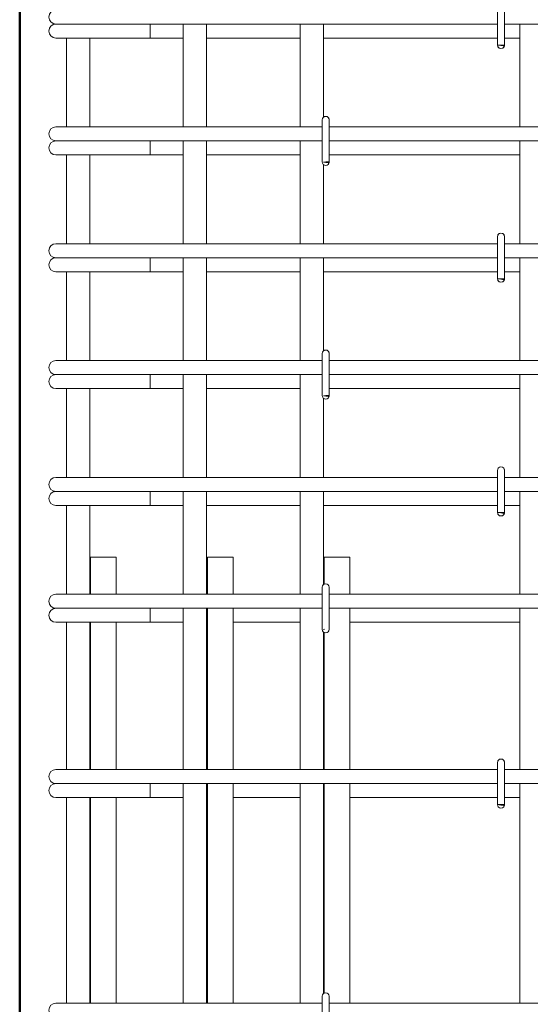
# Model space of a CAD drawing. Header units: millimetres. Extents: x 22882 to 32023, y -25742 to 9757.
# Tile 16 of 24: x 23850 to 24287, y 5917 to 6760. Entities that reach past the tile are written whole.
import ezdxf

# ---------------------------------------------------------------- set-up
doc = ezdxf.new("R2010")
doc.units = ezdxf.units.MM
doc.layers.add('S-COLS-____-OTLN', color=52, linetype='Continuous', lineweight=20)
doc.layers.add('S-RBAR-____-OTLN', color=171, linetype='Continuous', lineweight=100)

msp = doc.modelspace()

# ---------------------------------------------------------------- hatches: boundary and pattern name
at = {"layer": 'S-RBAR-____-OTLN', "lineweight": 20}
for points in [[(24264.1938, 6737.302), (24264.7896, 6738), (24258.8918, 6738), (24261.8918, 6737.605)], [(24114.1938, 6637.302), (24114.7896, 6638), (24109.9999, 6637.8541), (24111.8918, 6637.605)], [(24264.1938, 6537.302), (24264.7896, 6538), (24258.8918, 6538), (24261.8918, 6537.605)], [(24114.1938, 6437.302), (24114.7896, 6438), (24109.9999, 6437.8541), (24111.8918, 6437.605)], [(24264.1938, 6337.302), (24264.7896, 6338), (24258.8918, 6338), (24261.8918, 6337.605)], [(24110.6079, 6237.7741), (24110.6079, 6238), (24109.9999, 6237.8541)], [(24264.1938, 6087.302), (24264.7896, 6088), (24258.8918, 6088), (24261.8918, 6087.605)]]:
    msp.add_hatch(color=256, dxfattribs=at).paths.add_polyline_path(points)
h = msp.add_hatch(color=256, dxfattribs=at)
edge = h.paths.add_edge_path()
edge.add_arc((24261.8918, 6738), 3, 339.0594289, 360)
edge.add_line((24264.8918, 6738), (24261.8918, 6738))
edge.add_line((24261.8918, 6738), (24264.6937, 6736.9278))
h = msp.add_hatch(color=256, dxfattribs=at)
edge = h.paths.add_edge_path()
edge.add_arc((24111.8918, 6638), 3, 339.0594289, 360)
edge.add_line((24114.8918, 6638), (24111.8918, 6638))
edge.add_line((24111.8918, 6638), (24114.6937, 6636.9278))
h = msp.add_hatch(color=256, dxfattribs=at)
edge = h.paths.add_edge_path()
edge.add_arc((24261.8918, 6538), 3, 339.0594289, 360)
edge.add_line((24264.8918, 6538), (24261.8918, 6538))
edge.add_line((24261.8918, 6538), (24264.6937, 6536.9278))
h = msp.add_hatch(color=256, dxfattribs=at)
edge = h.paths.add_edge_path()
edge.add_arc((24111.8918, 6438), 3, 339.0594289, 360)
edge.add_line((24114.8918, 6438), (24111.8918, 6438))
edge.add_line((24111.8918, 6438), (24114.6937, 6436.9278))
h = msp.add_hatch(color=256, dxfattribs=at)
edge = h.paths.add_edge_path()
edge.add_arc((24261.8918, 6338), 3, 339.0594289, 360)
edge.add_line((24264.8918, 6338), (24261.8918, 6338))
edge.add_line((24261.8918, 6338), (24264.6937, 6336.9278))
h = msp.add_hatch(color=256, dxfattribs=at)
edge = h.paths.add_edge_path()
edge.add_arc((24261.8918, 6088), 3, 339.0594289, 360)
edge.add_line((24264.8918, 6088), (24261.8918, 6088))
edge.add_line((24261.8918, 6088), (24264.6937, 6086.9278))

# ---------------------------------------------------------------- linework, layer by layer
at = {"layer": 'S-COLS-____-OTLN', "lineweight": 50}
msp.add_line((23850, 4100.0496), (23850, 6900), dxfattribs=at)
at = {"layer": 'S-RBAR-____-OTLN', "lineweight": 20}
for p, q in [((24258.8918, 6774), (24258.8918, 6738)), ((24264.8918, 6774), (24264.8918, 6738)), ((23880.9998, 6756), (23882.2265, 6756)), ((23882.55, 6756), (23883.4493, 6756)), ((23883.4458, 6756), (23886.4819, 6756)), ((23886.4711, 6756), (23888.7336, 6756)), ((23888.7233, 6756), (23892.952, 6756)), ((23892.934, 6756), (23896.1765, 6756)), ((23896.1588, 6756), (23901.3236, 6756)), ((23901.3017, 6756), (23905.1919, 6756)), ((23905.1689, 6756), (23910.9803, 6756)), ((23910.9589, 6756), (23915.085, 6756)), ((23915.0609, 6756), (23916.9998, 6756)), ((24258.8918, 6756), (23916.9998, 6756)), ((23961.6727, 6756), (23961.6727, 6744)), ((23989.9999, 6756), (23989.9999, 6668)), ((24009.9999, 6756), (24009.9999, 6668)), ((24089.9999, 6756), (24089.9999, 6668)), ((24109.9999, 6756), (24109.9999, 6676.2061)), ((24558.8918, 6756), (24264.8918, 6756)), ((24277.9999, 6668), (24277.9999, 6756)), ((23880.9998, 6744), (23942.4557, 6744)), ((23889.9999, 6744), (23889.9999, 6668)), ((23909.9999, 6744), (23909.9999, 6668)), ((23961.6727, 6744), (23942.4557, 6744)), ((23961.6727, 6744), (23989.9999, 6744)), ((24009.9999, 6744), (24089.9999, 6744)), ((24109.9999, 6744), (24258.8918, 6744)), ((24264.8918, 6744), (24277.9999, 6744)), ((24264.7896, 6738), (24258.8918, 6738)), ((24258.8918, 6738), (24261.8918, 6737.605)), ((24264.8918, 6738), (24261.8918, 6738)), ((24261.8918, 6738), (24264.6937, 6736.9278)), ((24261.8918, 6737.605), (24264.1938, 6737.302)), ((24264.1938, 6737.302), (24264.7896, 6738)), ((24108.8918, 6674), (24108.8918, 6638)), ((24114.8918, 6674), (24114.8918, 6638)), ((23880.9998, 6668), (23891.544, 6668)), ((23891.544, 6668), (23916.9998, 6668)), ((24108.8918, 6668), (23916.9998, 6668)), ((24408.8918, 6668), (24114.8918, 6668)), ((23880.9998, 6656), (23882.2265, 6656)), ((23882.55, 6656), (23883.4493, 6656)), ((23883.4458, 6656), (23886.4819, 6656)), ((23886.4711, 6656), (23888.7336, 6656)), ((23888.7233, 6656), (23892.952, 6656)), ((23892.934, 6656), (23896.1765, 6656)), ((23896.1588, 6656), (23901.3236, 6656)), ((23901.3017, 6656), (23905.1919, 6656)), ((23905.1689, 6656), (23910.9803, 6656)), ((23910.9589, 6656), (23915.085, 6656)), ((23915.0609, 6656), (23916.9998, 6656)), ((24108.8918, 6656), (23916.9998, 6656)), ((23961.6727, 6656), (23961.6727, 6644)), ((23989.9999, 6656), (23989.9999, 6568)), ((24009.9999, 6656), (24009.9999, 6568)), ((24089.9999, 6656), (24089.9999, 6568)), ((24408.8918, 6656), (24114.8918, 6656)), ((24277.9999, 6568), (24277.9999, 6656)), ((23880.9998, 6644), (23942.4557, 6644)), ((23889.9999, 6644), (23889.9999, 6568)), ((23909.9999, 6644), (23909.9999, 6568)), ((23961.6727, 6644), (23942.4557, 6644)), ((23961.6727, 6644), (23989.9999, 6644)), ((24009.9999, 6644), (24089.9999, 6644)), ((24114.8918, 6644), (24277.9999, 6644)), ((24114.7896, 6638), (24109.9999, 6637.8541)), ((24109.9999, 6637.8541), (24111.8918, 6637.605)), ((24109.9999, 6635.7939), (24109.9999, 6568)), ((24114.8918, 6638), (24111.8918, 6638)), ((24111.8918, 6638), (24114.6937, 6636.9278)), ((24111.8918, 6637.605), (24114.1938, 6637.302)), ((24114.1938, 6637.302), (24114.7896, 6638)), ((24258.8918, 6574), (24258.8918, 6538)), ((24264.8918, 6574), (24264.8918, 6538)), ((23880.9998, 6568), (23891.544, 6568)), ((23891.544, 6568), (23916.9998, 6568)), ((24258.8918, 6568), (23916.9998, 6568)), ((24558.8918, 6568), (24264.8918, 6568)), ((23880.9998, 6556), (23882.2265, 6556)), ((23882.55, 6556), (23883.4493, 6556)), ((23883.4458, 6556), (23886.4819, 6556)), ((23886.4711, 6556), (23888.7336, 6556)), ((23888.7233, 6556), (23892.952, 6556)), ((23892.934, 6556), (23896.1765, 6556)), ((23896.1588, 6556), (23901.3236, 6556)), ((23901.3017, 6556), (23905.1919, 6556)), ((23905.1689, 6556), (23910.9803, 6556)), ((23910.9589, 6556), (23915.085, 6556)), ((23915.0609, 6556), (23916.9998, 6556)), ((24258.8918, 6556), (23916.9998, 6556)), ((23961.6727, 6556), (23961.6727, 6544)), ((23989.9999, 6556), (23989.9999, 6468)), ((24009.9999, 6556), (24009.9999, 6468)), ((24089.9999, 6556), (24089.9999, 6468)), ((24109.9999, 6556), (24109.9999, 6476.2061)), ((24558.8918, 6556), (24264.8918, 6556)), ((24277.9999, 6468), (24277.9999, 6556)), ((23880.9998, 6544), (23942.4557, 6544)), ((23889.9999, 6544), (23889.9999, 6468)), ((23909.9999, 6544), (23909.9999, 6468)), ((23961.6727, 6544), (23942.4557, 6544)), ((23961.6727, 6544), (23989.9999, 6544)), ((24009.9999, 6544), (24089.9999, 6544)), ((24109.9999, 6544), (24258.8918, 6544)), ((24264.8918, 6544), (24277.9999, 6544)), ((24264.7896, 6538), (24258.8918, 6538)), ((24258.8918, 6538), (24261.8918, 6537.605)), ((24264.8918, 6538), (24261.8918, 6538)), ((24261.8918, 6538), (24264.6937, 6536.9278)), ((24261.8918, 6537.605), (24264.1938, 6537.302)), ((24264.1938, 6537.302), (24264.7896, 6538)), ((24108.8918, 6474), (24108.8918, 6438)), ((24114.8918, 6474), (24114.8918, 6438)), ((23880.9998, 6468), (23891.544, 6468)), ((23891.544, 6468), (23916.9998, 6468)), ((24108.8918, 6468), (23916.9998, 6468)), ((24408.8918, 6468), (24114.8918, 6468)), ((23880.9998, 6456), (23882.2265, 6456)), ((23882.55, 6456), (23883.4493, 6456)), ((23883.4458, 6456), (23886.4819, 6456)), ((23886.4711, 6456), (23888.7336, 6456)), ((23888.7233, 6456), (23892.952, 6456)), ((23892.934, 6456), (23896.1765, 6456)), ((23896.1588, 6456), (23901.3236, 6456)), ((23901.3017, 6456), (23905.1919, 6456)), ((23905.1689, 6456), (23910.9803, 6456)), ((23910.9589, 6456), (23915.085, 6456)), ((23915.0609, 6456), (23916.9998, 6456)), ((24108.8918, 6456), (23916.9998, 6456)), ((23961.6727, 6456), (23961.6727, 6444)), ((23989.9999, 6456), (23989.9999, 6368)), ((24009.9999, 6456), (24009.9999, 6368)), ((24089.9999, 6456), (24089.9999, 6368)), ((24408.8918, 6456), (24114.8918, 6456)), ((24277.9999, 6368), (24277.9999, 6456)), ((23880.9998, 6444), (23942.4557, 6444)), ((23889.9999, 6444), (23889.9999, 6368)), ((23909.9999, 6444), (23909.9999, 6368)), ((23961.6727, 6444), (23942.4557, 6444)), ((23961.6727, 6444), (23989.9999, 6444)), ((24009.9999, 6444), (24089.9999, 6444)), ((24114.7896, 6438), (24109.9999, 6437.8541)), ((24109.9999, 6437.8541), (24111.8918, 6437.605)), ((24114.8918, 6438), (24111.8918, 6438)), ((24111.8918, 6438), (24114.6937, 6436.9278)), ((24111.8918, 6437.605), (24114.1938, 6437.302)), ((24114.1938, 6437.302), (24114.7896, 6438)), ((24114.8918, 6444), (24277.9999, 6444)), ((24109.9999, 6435.7939), (24109.9999, 6368)), ((24258.8918, 6374), (24258.8918, 6338)), ((24264.8918, 6374), (24264.8918, 6338)), ((23880.9998, 6368), (23891.544, 6368)), ((23891.544, 6368), (23916.9998, 6368)), ((24258.8918, 6368), (23916.9998, 6368)), ((24558.8918, 6368), (24264.8918, 6368)), ((23880.9998, 6356), (23882.2265, 6356)), ((23882.55, 6356), (23883.4493, 6356)), ((23883.4458, 6356), (23886.4819, 6356)), ((23886.4711, 6356), (23888.7336, 6356)), ((23888.7233, 6356), (23892.952, 6356)), ((23892.934, 6356), (23896.1765, 6356)), ((23896.1588, 6356), (23901.3236, 6356)), ((23901.3017, 6356), (23905.1919, 6356)), ((23905.1689, 6356), (23910.9803, 6356)), ((23910.9589, 6356), (23915.085, 6356)), ((23915.0609, 6356), (23916.9998, 6356)), ((24258.8918, 6356), (23916.9998, 6356)), ((23961.6727, 6356), (23961.6727, 6344)), ((23989.9999, 6356), (23989.9999, 6268)), ((24009.9999, 6356), (24009.9999, 6268)), ((24089.9999, 6356), (24089.9999, 6268)), ((24109.9999, 6356), (24109.9999, 6276.2061)), ((24558.8918, 6356), (24264.8918, 6356)), ((24277.9999, 6268), (24277.9999, 6356)), ((23880.9998, 6344), (23942.4557, 6344)), ((23889.9999, 6344), (23889.9999, 6268)), ((23909.9999, 6344), (23909.9999, 6268)), ((23961.6727, 6344), (23942.4557, 6344)), ((23961.6727, 6344), (23989.9999, 6344)), ((24009.9999, 6344), (24089.9999, 6344)), ((24109.9999, 6344), (24258.8918, 6344)), ((24264.7896, 6338), (24258.8918, 6338)), ((24258.8918, 6338), (24261.8918, 6337.605)), ((24264.8918, 6338), (24261.8918, 6338)), ((24261.8918, 6338), (24264.6937, 6336.9278)), ((24261.8918, 6337.605), (24264.1938, 6337.302)), ((24264.1938, 6337.302), (24264.7896, 6338)), ((24264.8918, 6344), (24277.9999, 6344)), ((24108.8918, 6274), (24108.8918, 6238)), ((24114.8918, 6274), (24114.8918, 6238)), ((23880.9998, 6268), (23891.544, 6268)), ((23891.544, 6268), (23916.9998, 6268)), ((24108.8918, 6268), (23916.9998, 6268)), ((24408.8918, 6268), (24114.8918, 6268)), ((23880.9998, 6256), (23882.2265, 6256)), ((23882.55, 6256), (23883.4493, 6256)), ((23883.4458, 6256), (23886.4819, 6256)), ((23886.4711, 6256), (23888.7336, 6256)), ((23888.7233, 6256), (23892.952, 6256)), ((23892.934, 6256), (23896.1765, 6256)), ((23896.1588, 6256), (23901.3236, 6256)), ((23901.3017, 6256), (23905.1919, 6256)), ((23905.1689, 6256), (23910.9803, 6256)), ((23910.9589, 6256), (23915.085, 6256)), ((23915.0609, 6256), (23916.9998, 6256)), ((24108.8918, 6256), (23916.9998, 6256)), ((23961.6727, 6256), (23961.6727, 6244)), ((23989.9999, 6256), (23989.9999, 6118)), ((24009.9999, 6256), (24009.9999, 6118)), ((24089.9999, 6256), (24089.9999, 6118)), ((24408.8918, 6256), (24114.8918, 6256)), ((24277.9999, 6118), (24277.9999, 6256)), ((23880.9998, 6244), (23942.4557, 6244)), ((23889.9999, 6244), (23889.9999, 6118)), ((23909.9999, 6244), (23909.9999, 6118)), ((23961.6727, 6244), (23942.4557, 6244)), ((23961.6727, 6244), (23989.9999, 6244)), ((24009.9999, 6244), (24010.6079, 6244)), ((24032.6079, 6244), (24089.9999, 6244)), ((24132.6079, 6244), (24277.9999, 6244)), ((24110.6079, 6238), (24109.9999, 6237.8541)), ((24109.9999, 6237.8541), (24110.6079, 6237.7741)), ((24109.9999, 6235.7939), (24109.9999, 6118)), ((24110.6079, 6237.7741), (24110.6079, 6238)), ((23880.9998, 6118), (23891.544, 6118)), ((23891.544, 6118), (23916.9998, 6118)), ((24258.8918, 6118), (23916.9998, 6118)), ((24258.8918, 6124), (24258.8918, 6088)), ((24264.8918, 6124), (24264.8918, 6088)), ((24558.8918, 6118), (24264.8918, 6118)), ((23880.9998, 6106), (23882.2265, 6106)), ((23882.55, 6106), (23883.4493, 6106)), ((23883.4458, 6106), (23886.4819, 6106)), ((23886.4711, 6106), (23888.7336, 6106)), ((23888.7233, 6106), (23892.952, 6106)), ((23892.934, 6106), (23896.1765, 6106)), ((23896.1588, 6106), (23901.3236, 6106)), ((23901.3017, 6106), (23905.1919, 6106)), ((23905.1689, 6106), (23910.9803, 6106)), ((23910.9589, 6106), (23915.085, 6106)), ((23915.0609, 6106), (23916.9998, 6106)), ((24258.8918, 6106), (23916.9998, 6106)), ((23961.6727, 6106), (23961.6727, 6094)), ((23989.9999, 6106), (23989.9999, 5918)), ((24009.9999, 6106), (24009.9999, 5918)), ((24089.9999, 6106), (24089.9999, 5918)), ((24109.9999, 6106), (24109.9999, 5926.2061)), ((24558.8918, 6106), (24264.8918, 6106)), ((24277.9999, 5918), (24277.9999, 6106)), ((23880.9998, 6094), (23942.4557, 6094)), ((23889.9999, 6094), (23889.9999, 5918)), ((23909.9999, 6094), (23909.9999, 5918)), ((23961.6727, 6094), (23942.4557, 6094)), ((23961.6727, 6094), (23989.9999, 6094)), ((24009.9999, 6094), (24010.6079, 6094)), ((24032.6079, 6094), (24089.9999, 6094)), ((24109.9999, 6094), (24110.6079, 6094)), ((24132.6079, 6094), (24258.8918, 6094)), ((24264.8918, 6094), (24277.9999, 6094)), ((24264.7896, 6088), (24258.8918, 6088)), ((24258.8918, 6088), (24261.8918, 6087.605)), ((24264.8918, 6088), (24261.8918, 6088)), ((24261.8918, 6088), (24264.6937, 6086.9278)), ((24261.8918, 6087.605), (24264.1938, 6087.302)), ((24264.1938, 6087.302), (24264.7896, 6088)), ((24108.8918, 5924), (24108.8918, 5888)), ((24114.8918, 5924), (24114.8918, 5888)), ((23880.9998, 5918), (23891.544, 5918)), ((23891.544, 5918), (23916.9998, 5918)), ((24108.8918, 5918), (23916.9998, 5918)), ((24408.8918, 5918), (24114.8918, 5918))]:
    msp.add_line(p, q, dxfattribs=at)
at = {"layer": 'S-RBAR-____-OTLN', "color": 8, "lineweight": 9}
for p, q in [((23910.6079, 6299.6377), (23910.6079, 6268)), ((23910.6079, 6299.6377), (23932.6079, 6299.6377)), ((23932.6079, 6299.6377), (23932.6079, 6268)), ((24010.6079, 6299.6377), (24010.6079, 6268)), ((24010.6079, 6299.6377), (24032.6079, 6299.6377)), ((24032.6079, 6299.6377), (24032.6079, 6268)), ((24110.6079, 6299.6377), (24110.6079, 6276.6876)), ((24110.6079, 6299.6377), (24132.6079, 6299.6377)), ((24132.6079, 6299.6377), (24132.6079, 6268)), ((24010.6079, 6256), (24010.6079, 6118)), ((24032.6079, 6256), (24032.6079, 6118)), ((24132.6079, 6256), (24132.6079, 6118)), ((23910.6079, 6244), (23910.6079, 6118)), ((23932.6079, 6244), (23932.6079, 6118)), ((24110.6079, 6235.3124), (24110.6079, 6118)), ((24010.6079, 6106), (24010.6079, 5918)), ((24032.6079, 6106), (24032.6079, 5918)), ((24110.6079, 6106), (24110.6079, 5926.6876)), ((24132.6079, 6106), (24132.6079, 5918)), ((23910.6079, 6094), (23910.6079, 5918)), ((23932.6079, 6094), (23932.6079, 5918))]:
    msp.add_line(p, q, dxfattribs=at)
at = {"layer": 'S-RBAR-____-OTLN', "lineweight": 20}
for centre, radius, start, end in [((23880.9998, 6762), 6, 90, 270), ((23880.9998, 6750), 6, 90, 270), ((23880.9998, 6750), 6, 90, 105), ((24261.8918, 6738), 3, 180, 0), ((24261.8918, 6738), 3, 210, 240), ((24261.8918, 6738), 3, 300, 330), ((24261.8918, 6738), 3, 339.0594289, 0), ((24261.8918, 6738), 3, 345, 0), ((24111.8918, 6674), 3, 0, 180), ((24111.8918, 6674), 3, 120, 129.4628945), ((24111.8918, 6674), 3, 30, 60), ((24111.8918, 6674), 3, 0, 15), ((23880.9998, 6662), 6, 90, 270), ((23880.9998, 6650), 6, 90, 270), ((23880.9998, 6650), 6, 90, 105), ((24111.8918, 6638), 3, 180, 0), ((24111.8918, 6638), 3, 230.5371055, 240), ((24111.8918, 6638), 3, 300, 330), ((24111.8918, 6638), 3, 339.0594289, 0), ((24111.8918, 6638), 3, 345, 0), ((24261.8918, 6574), 3, 0, 180), ((24261.8918, 6574), 3, 120, 150), ((24261.8918, 6574), 3, 30, 60), ((24261.8918, 6574), 3, 0, 15), ((23880.9998, 6562), 6, 90, 270), ((23880.9998, 6550), 6, 90, 270), ((23880.9998, 6550), 6, 90, 105), ((24261.8918, 6538), 3, 180, 0), ((24261.8918, 6538), 3, 210, 240), ((24261.8918, 6538), 3, 300, 330), ((24261.8918, 6538), 3, 339.0594289, 0), ((24261.8918, 6538), 3, 345, 0), ((24111.8918, 6474), 3, 0, 180), ((24111.8918, 6474), 3, 120, 129.4628945), ((24111.8918, 6474), 3, 30, 60), ((24111.8918, 6474), 3, 0, 15), ((23880.9998, 6462), 6, 90, 270), ((23880.9998, 6450), 6, 90, 270), ((23880.9998, 6450), 6, 90, 105), ((24111.8918, 6438), 3, 180, 0), ((24111.8918, 6438), 3, 339.0594289, 0), ((24111.8918, 6438), 3, 345, 0), ((24111.8918, 6438), 3, 230.5371055, 240), ((24111.8918, 6438), 3, 300, 330), ((24261.8918, 6374), 3, 0, 180), ((24261.8918, 6374), 3, 120, 150), ((24261.8918, 6374), 3, 30, 60), ((24261.8918, 6374), 3, 0, 15), ((23880.9998, 6362), 6, 90, 270), ((23880.9998, 6350), 6, 90, 270), ((23880.9998, 6350), 6, 90, 105), ((24261.8918, 6338), 3, 180, 0), ((24261.8918, 6338), 3, 210, 240), ((24261.8918, 6338), 3, 300, 330), ((24261.8918, 6338), 3, 339.0594289, 0), ((24261.8918, 6338), 3, 345, 0), ((24111.8918, 6274), 3, 0, 180), ((24111.8918, 6274), 3, 120, 129.4628945), ((23880.9998, 6262), 6, 90, 270), ((23880.9998, 6250), 6, 90, 270), ((23880.9998, 6250), 6, 90, 105), ((24111.8918, 6238), 3, 180, 0), ((24111.8918, 6238), 3, 230.5371055, 240), ((24261.8918, 6124), 3, 0, 180), ((24261.8918, 6124), 3, 120, 150), ((24261.8918, 6124), 3, 30, 60), ((23880.9998, 6112), 6, 90, 270), ((24261.8918, 6124), 3, 0, 15), ((23880.9998, 6100), 6, 90, 270), ((23880.9998, 6100), 6, 90, 105), ((24261.8918, 6088), 3, 180, 0), ((24261.8918, 6088), 3, 210, 240), ((24261.8918, 6088), 3, 300, 330), ((24261.8918, 6088), 3, 339.0594289, 0), ((24261.8918, 6088), 3, 345, 0), ((24111.8918, 5924), 3, 0, 180), ((24111.8918, 5924), 3, 120, 129.4628945), ((23880.9998, 5912), 6, 90, 270)]:
    msp.add_arc(centre, radius, start, end, dxfattribs=at)

doc.saveas('drawing.dxf')
